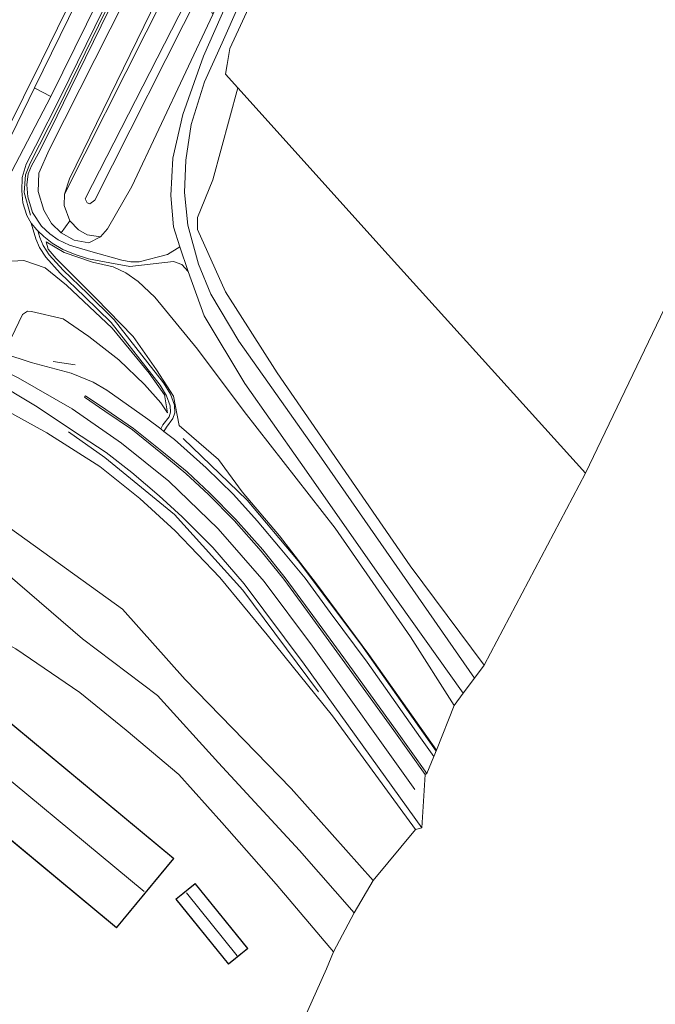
# Model space of a CAD drawing. Extents: x 176032 to 190000, y 318229 to 352878.
# Tile 158 of 184: x 177983 to 178099, y 322356 to 322535. Entities that reach past the tile are written whole.
import ezdxf

# ---------------------------------------------------------------- set-up
doc = ezdxf.new("R2010")
doc.units = 0
for name, color, linetype, lineweight in [('af-bs-doorgang', 253, 'Continuous', 18), ('af-bs-haag', 253, 'haag', 18), ('af-bs-rasterhekwerk', 253, 'hekwerk', 18), ('bp-b5-bomenstruiken', 253, 'Continuous', 18), ('bp-b5-boom', 253, 'Continuous', 18), ('bp-b5-grasland', 253, 'Continuous', 18), ('gw-bs-bodemwatergang', 253, 'Continuous', 18), ('gw-bs-insteekwatergang', 253, 'Continuous', 18), ('gw-bs-kruinlijn', 253, 'Continuous', 18), ('gw-bs-teenlijn', 253, 'Continuous', 18), ('kd-bs-dakrand', 6, 'Continuous', 18), ('kd-bs-maaiveldlijn', 6, 'Continuous', 18), ('kd-bs-nok', 6, 'Continuous', 18), ('kd-bs-opnamedtmgrens', 253, 'Continuous', 18), ('og-b5-bebouwing', 6, 'Continuous', 18), ('og-b5-bekleding', 253, 'Continuous', 18), ('og-b5-grond_ingericht', 253, 'Continuous', 18), ('og-b5-water', 253, 'Continuous', 18), ('og-bs-terreinafscheiding', 7, 'Continuous', 18), ('vh-b5-verh_soort', 253, 'Continuous', 18), ('wh-bs-waterlijn', 253, 'Continuous', 18), ('wm-bs-schrikhek', 253, 'Continuous', 18)]:
    doc.layers.add(name, color=color, linetype=linetype, lineweight=lineweight)
doc.layers.add('viewports', color=7, linetype='Continuous')
doc.linetypes.add('haag', pattern='A,7,-1.5,[1,RTW.shx,S=0.75,R=45,X=0,Y=0],-1.5', length=10)
doc.linetypes.add('hekwerk', pattern='A,7,-1.5,[1,RTW.shx,S=0.75,R=0,X=0,Y=0],-1.5', length=10)

# ---------------------------------------------------------------- blocks, each defined once
blk = doc.blocks.new('x-ref dtb totaal grijs')
at = {"layer": 'af-bs-doorgang'}
for points in [[(178023.326, 322533.923, 44.465), (178021.353, 322529.706, 44.483), (178021.223, 322528.947, 44.491)], [(178021.223, 322528.947, 44.491), (178020.854, 322526.793, 44.502)], [(178020.854, 322526.793, 44.502), (178020.554, 322525.042, 44.531)]]:
    blk.add_polyline3d(points, dxfattribs=at)
at = {"layer": 'af-bs-haag'}
for points in [[(178037.538, 322412.471, 50.117), (178023.743, 322430.977, 50.678), (178011.271, 322444.776, 51.074), (177998.592, 322455.164, 51.57), (177991.987, 322459.826, 51.709)], [(178012.893, 322458.597, 51.522), (178024.515, 322447.408, 50.926), (178033.845, 322436.353, 50.678), (178045.25, 322421.157, 50.025), (178058.932, 322401.67, 49.529)]]:
    blk.add_polyline3d(points, dxfattribs=at)
at = {"layer": 'af-bs-rasterhekwerk'}
for points in [[(178095.409, 322680.805, 44.363), (178068.512, 322626.398, 44.252), (178035.604, 322559.523, 44.352), (178028.633, 322545.542, 44.426), (178023.326, 322533.923, 44.465)], [(178020.554, 322525.042, 44.531), (178022.821, 322522.52, 44.523)], [(178022.821, 322522.52, 44.523), (178050.187, 322492.078, 44.422), (178086.188, 322452.308, 44.431)]]:
    blk.add_polyline3d(points, dxfattribs=at)
at = {"layer": 'bp-b5-bomenstruiken'}
for points in [[(177990.668, 322496.121, 45.979), (177988.897, 322497.803, 46.084), (177987.505, 322500.223, 46.21), (177986.427, 322503.645, 46.354), (177986.584, 322506.953, 46.514), (177988.438, 322511.239, 46.588), (178016.281, 322566.341, 46.941), (178020.466, 322564.032, 44.807), (177992.166, 322505.92, 44.544), (177991.266, 322503.165, 44.505), (177991.179, 322501.093, 44.505), (177992.199, 322498.308, 44.505)], [(178025.223, 322561.345, 42.172), (177995.009, 322502.302, 41.964), (177995.386, 322501.546, 41.964), (177995.842, 322501.419, 41.973), (177996.772, 322502.089, 41.973), (178016.173, 322540.521, 42.095), (178018.299, 322535.922, 44.372), (178003.529, 322504.578, 44.478), (177999.079, 322496.822, 44.444), (177997.812, 322495.408, 44.505), (177995.368, 322495.753, 44.505), (177993.814, 322496.665, 44.505), (177992.199, 322498.308, 44.505), (177991.179, 322501.093, 44.505), (177991.266, 322503.165, 44.505), (178021.02, 322562.253, 44.548), (178021.581, 322563.416, 44.548)], [(178020.466, 322564.032, 44.807), (178021.581, 322563.416, 44.548), (178021.02, 322562.253, 44.548), (177991.266, 322503.165, 44.505), (177992.166, 322505.92, 44.544)], [(177985.851, 322522.471, 44.476), (177988.736, 322520.939, 46.645), (177973.745, 322492.324, 46.175), (177974.333, 322496.155, 45.461), (177975.19, 322500.898, 44.448), (177985.769, 322522.521, 44.448)], [(178062.228, 322409.954, 44.722), (178059.027, 322401.834, 49.525), (178046.669, 322419.269, 50.03), (178037.186, 322432.156, 50.404), (178030.437, 322440.917, 50.73), (178023.619, 322448.903, 50.974), (178019.301, 322454.787, 51.291), (178012.143, 322460.967, 51.465), (178011.09, 322466.317, 50.726), (178008.007, 322471.152, 50.256), (178003.752, 322477.21, 49.377), (177996.938, 322484.207, 48.637), (177989.757, 322491.405, 47.306), (177988.288, 322493.118, 46.889), (177987.919, 322494.477, 46.584), (177991.202, 322492.525, 46.166), (177996.38, 322490.766, 45.279), (178000.108, 322489.898, 44.914), (178002.451, 322488.846, 44.827), (178004.663, 322487.243, 44.757), (178007.706, 322484.365, 44.748), (178015.49, 322474.901, 44.631), (178024.001, 322463.516, 44.635), (178040.53, 322442.306, 44.592), (178054.307, 322422.45, 44.709)], [(177969.75, 322481.045, 45.917), (177972.621, 322485.603, 46.201), (177974.644, 322487.943, 46.21), (177976.974, 322489.692, 46.375), (177980.493, 322490.913, 46.767), (177983.826, 322491.036, 47.241), (177987.729, 322489.754, 47.406), (177991.643, 322486.576, 48.176), (177999.937, 322478.76, 49.408), (178006.651, 322470.545, 50.204), (178009.46, 322466.573, 50.682), (178009.994, 322463.305, 51.378), (178008.818, 322465.101, 51.5), (178005.835, 322468.474, 51.7), (178001.121, 322472.972, 51.774), (177995.703, 322477.212, 51.796), (177990.996, 322480.414, 51.805), (177985.227, 322481.797, 51.979), (177984.523, 322481.814, 51.983), (177983.571, 322481.252, 51.979), (177980.918, 322475.614, 52.213)], [(178047.478, 322378.076, 42.364), (178043.997, 322372.192, 42.364), (178034.04, 322383.561, 42.364), (178019.315, 322399.532, 42.364), (178008.163, 322411.801, 42.364), (177994.512, 322422.144, 42.364), (177972.968, 322440.663, 42.364), (177970.752, 322444.438, 42.364), (177970.548, 322447.445, 42.364), (177971.754, 322448.902, 42.369), (177972.816, 322449.063, 42.369), (177973.551, 322448.616, 42.364), (177981.431, 322442.208, 42.364), (178001.804, 322427.493, 42.364), (178013.261, 322414.683, 42.364), (178032.532, 322394.855, 42.364)]]:
    blk.add_polyline3d(points, close=True, dxfattribs=at)
for points in [[(177977.551, 322465.457, 52.022), (177988.005, 322459.686, 51.778), (177997.703, 322453.518, 51.426), (178004.992, 322447.701, 51.104), (178011.382, 322441.792, 50.921), (178019.568, 322433.302, 50.617), (178028.145, 322422.828, 50.395), (178040.058, 322408.1, 49.856), (178055.219, 322387.379, 49.268), (178047.478, 322378.076, 42.364), (178032.532, 322394.855, 42.364), (178013.261, 322414.683, 42.364), (178001.804, 322427.493, 42.364), (177981.431, 322442.208, 42.364)], [(177972.968, 322440.663, 42.364), (177994.512, 322422.144, 42.364), (178008.163, 322411.801, 42.364), (178019.315, 322399.532, 42.364), (178034.04, 322383.561, 42.364), (178043.997, 322372.192, 42.364), (178040.245, 322365.045, 45.923), (178029.816, 322377.393, 45.923), (178019.89, 322388.622, 45.914), (178012.062, 322397.39, 45.914), (178002.5, 322405.477, 45.914), (177994.023, 322412.34, 45.914), (177982.398, 322420.313, 45.914)]]:
    blk.add_polyline3d(points, dxfattribs=at)
at = {"layer": 'bp-b5-boom'}
blk.add_polyline3d([(178086.188, 322452.308, 44.431), (178067.705, 322417.331, 44.535), (178054.207, 322435.403, 44.587), (178030, 322470.618, 44.731), (178020.588, 322485.364, 44.726), (178015.488, 322496.686, 44.674), (178015.485, 322498.902, 44.674), (178018.266, 322505.764, 44.505), (178022.821, 322522.52, 44.523), (178050.187, 322492.078, 44.422)], close=True, dxfattribs=at)
at = {"layer": 'bp-b5-grasland'}
for points in [[(178072.481, 322691.344, 46.999), (178046.048, 322637.697, 46.828), (178012.661, 322569.569, 46.793), (177988.736, 322520.939, 46.645), (177985.851, 322522.471, 44.476), (177985.769, 322522.521, 44.448), (177993.528, 322538.379, 44.448), (178028.323, 322609.331, 44.518), (178049.604, 322652.686, 44.518), (178069.173, 322692.983, 44.535), (178069.262, 322692.94, 44.55)], [(177997.812, 322495.408, 44.505), (177995.691, 322494.311, 45.114), (177993.017, 322494.774, 45.461), (177990.668, 322496.121, 45.979), (177992.199, 322498.308, 44.505), (177993.814, 322496.665, 44.505), (177995.368, 322495.753, 44.505)], [(178062.228, 322409.954, 44.722), (178054.307, 322422.45, 44.709), (178040.53, 322442.306, 44.592), (178024.001, 322463.516, 44.635), (178015.49, 322474.901, 44.631), (178007.706, 322484.365, 44.748), (178004.663, 322487.243, 44.757), (178002.451, 322488.846, 44.827), (178000.108, 322489.898, 44.914), (177996.38, 322490.766, 45.279), (177991.202, 322492.525, 46.166), (177987.919, 322494.477, 46.584), (177988.288, 322493.118, 46.889), (177989.757, 322491.405, 47.306), (177996.938, 322484.207, 48.637), (178003.752, 322477.21, 49.377), (178008.007, 322471.152, 50.256), (178011.09, 322466.317, 50.726), (178012.143, 322460.967, 51.465), (178019.301, 322454.787, 51.291), (178023.619, 322448.903, 50.974), (178030.437, 322440.917, 50.73), (178037.186, 322432.156, 50.404), (178046.669, 322419.269, 50.03), (178059.027, 322401.834, 49.525), (178058.521, 322400.673, 49.547), (178056.095, 322404.084, 49.582), (178046.36, 322417.843, 50.008), (178039.653, 322426.916, 50.251), (178035.082, 322433.192, 50.46), (178030.566, 322438.652, 50.665), (178026.377, 322443.643, 50.795), (178022.028, 322448.442, 51.039), (178017.053, 322453.275, 51.226), (178011.299, 322458.447, 51.461), (178009.374, 322459.905, 51.585), (178009.821, 322460.691, 51.574), (178011.011, 322462.262, 51.424), (178011.333, 322463.323, 51.112), (178011.268, 322464.72, 50.851), (178010.537, 322466.734, 50.73), (178009.305, 322468.756, 50.5), (178000.324, 322480.241, 49.106), (177995.444, 322485.049, 48.218), (177990.981, 322489.301, 47.667), (177988.451, 322492.124, 47.111), (177987.361, 322493.786, 46.854), (177986.744, 322495.254, 46.589), (177986.387, 322496.453, 46.504), (177987.493, 322495.413, 46.454), (177989.024, 322494.199, 46.297), (177990.933, 322493.083, 46.188), (177993.215, 322492.172, 45.94), (177995.629, 322491.352, 45.527), (177999.483, 322490.621, 45.005), (178003.135, 322489.953, 44.766), (178011.098, 322490.912, 44.67), (178012.626, 322490.34, 44.639), (178013.768, 322489.04, 44.639), (178016.673, 322481.002, 44.626), (178024.107, 322468.643, 44.492), (178034.202, 322454.286, 44.526), (178049.806, 322432.001, 44.635), (178063.906, 322412.205, 44.644)], [(177976.943, 322467.565, 52.122), (177977.858, 322469.423, 52.131), (177986.251, 322464.38, 51.887), (177992.694, 322460.08, 51.705), (177998.852, 322456.044, 51.591), (178003.529, 322452.424, 51.378), (178008.499, 322448.191, 51.191), (178012.715, 322444.357, 51.043), (178018.249, 322438.778, 50.839), (178023.99, 322432.142, 50.639), (178034.923, 322417.523, 50.221), (178056.339, 322387.644, 49.233), (178055.219, 322387.379, 49.268), (178040.058, 322408.1, 49.856), (178028.145, 322422.828, 50.395), (178019.568, 322433.302, 50.617), (178011.382, 322441.792, 50.921), (178004.992, 322447.701, 51.104), (177997.703, 322453.518, 51.426), (177988.005, 322459.686, 51.778), (177977.551, 322465.457, 52.022), (177976.744, 322466.742, 52.096)]]:
    blk.add_polyline3d(points, close=True, dxfattribs=at)
for points in [[(178012.33, 322565.446, 46.923), (177990.494, 322520.904, 46.889), (177985.97, 322511.901, 46.68), (177984.273, 322508.615, 46.497), (177983.548, 322506.193, 46.454), (177983.464, 322503.77, 46.41), (177983.657, 322501.587, 46.406), (177984.385, 322499.284, 46.401), (177985.179, 322497.881, 46.388), (177986.037, 322495.002, 46.593), (177986.695, 322493.434, 46.871), (177987.853, 322491.669, 47.141), (177990.44, 322488.782, 47.706), (177994.92, 322484.514, 48.259), (177999.761, 322479.744, 49.142), (178008.686, 322468.331, 50.526), (178009.857, 322466.409, 50.743), (178010.525, 322464.57, 50.843), (178010.578, 322463.409, 51.078), (178010.329, 322462.599, 51.365), (178009.194, 322461.1, 51.509), (178008.773, 322460.359, 51.522), (178006.447, 322462.121, 51.578), (177998.932, 322467.413, 51.892), (177996.462, 322468.871, 51.887), (177992.474, 322470.52, 51.957), (177985.193, 322472.446, 52.048), (177980.183, 322474.103, 52.166)], [(177980.918, 322475.614, 52.213), (177983.571, 322481.252, 51.979), (177984.523, 322481.814, 51.983), (177985.227, 322481.797, 51.979), (177990.996, 322480.414, 51.805), (177995.703, 322477.212, 51.796), (178001.121, 322472.972, 51.774), (178005.835, 322468.474, 51.7), (178008.818, 322465.101, 51.5), (178009.994, 322463.305, 51.378), (178009.46, 322466.573, 50.682), (178006.651, 322470.545, 50.204), (177999.937, 322478.76, 49.408), (177991.643, 322486.576, 48.176), (177987.729, 322489.754, 47.406), (177983.826, 322491.036, 47.241), (177980.493, 322490.913, 46.767)], [(177973.745, 322492.324, 46.175), (177988.736, 322520.939, 46.645), (178012.661, 322569.569, 46.793)], [(178016.281, 322566.341, 46.941), (177988.438, 322511.239, 46.588), (177986.584, 322506.953, 46.514), (177986.427, 322503.645, 46.354), (177987.505, 322500.223, 46.21), (177988.897, 322497.803, 46.084), (177990.668, 322496.121, 45.979), (177993.017, 322494.774, 45.461), (177995.691, 322494.311, 45.114), (177997.812, 322495.408, 44.505), (177999.079, 322496.822, 44.444), (178003.529, 322504.578, 44.478), (178018.299, 322535.922, 44.372)], [(178021.843, 322540.335, 44.431), (178016.569, 322528.322, 44.513), (178012.819, 322517.693, 44.67), (178010.98, 322509.704, 44.761), (178010.609, 322502.912, 44.761), (178011.098, 322497.229, 44.674), (178012.288, 322493.581, 44.658), (178010.013, 322492.136, 44.692), (178004.837, 322490.825, 44.657), (178003.333, 322490.804, 44.731), (178001.704, 322491.102, 44.787), (177996.041, 322492.682, 45.418), (177992.142, 322493.877, 45.962), (177990.111, 322494.805, 46.223), (177988.568, 322495.906, 46.397), (177987.044, 322497.32, 46.497), (177985.394, 322499.839, 46.493), (177984.543, 322502.664, 46.458), (177984.38, 322504.881, 46.436), (177984.658, 322506.888, 46.523), (177985.212, 322508.312, 46.554), (177986.434, 322510.512, 46.601), (177988.725, 322514.951, 46.762), (177992.26, 322522.268, 46.897), (178016.288, 322571.372, 46.963)], [(178028.633, 322545.542, 44.426), (178023.326, 322533.923, 44.465), (178021.353, 322529.706, 44.483), (178021.223, 322528.947, 44.491), (178020.854, 322526.793, 44.502), (178020.554, 322525.042, 44.531), (178022.821, 322522.52, 44.523), (178018.266, 322505.764, 44.505), (178015.485, 322498.902, 44.674), (178015.488, 322496.686, 44.674), (178020.588, 322485.364, 44.726), (178030, 322470.618, 44.731), (178054.207, 322435.403, 44.587), (178067.705, 322417.331, 44.535), (178065.949, 322414.962, 44.599), (178037.642, 322455.669, 44.605), (178028.263, 322468.902, 44.561), (178023.029, 322476.393, 44.565), (178017.904, 322484.953, 44.596), (178015.638, 322490.372, 44.561), (178013.712, 322497.514, 44.583), (178013.085, 322503.449, 44.592), (178013.366, 322509.335, 44.705), (178014.345, 322515.857, 44.683), (178016.771, 322523.626, 44.605), (178019.97, 322530.731, 44.474), (178023.044, 322537.743, 44.457)]]:
    blk.add_polyline3d(points, dxfattribs=at)
at = {"layer": 'gw-bs-bodemwatergang'}
for points in [[(177995.009, 322502.302, 41.964), (177995.386, 322501.546, 41.964), (177995.842, 322501.419, 41.973), (177996.772, 322502.089, 41.973), (178016.173, 322540.521, 42.095), (178033.258, 322574.364, 42.203), (178064.794, 322637.582, 42.238), (178087.209, 322683.356, 42.21)], [(178025.223, 322561.345, 42.172), (177995.009, 322502.302, 41.964)]]:
    blk.add_polyline3d(points, dxfattribs=at)
at = {"layer": 'gw-bs-insteekwatergang'}
for points in [[(177992.199, 322498.308, 44.505), (177993.814, 322496.665, 44.505), (177995.368, 322495.753, 44.505), (177997.812, 322495.408, 44.505), (177999.079, 322496.822, 44.444), (178003.529, 322504.578, 44.478), (178018.299, 322535.922, 44.372), (178024.079, 322548.189, 44.331), (178056.501, 322613.358, 44.248), (178090.344, 322681.956, 44.324)], [(178021.581, 322563.416, 44.548), (178021.02, 322562.253, 44.548), (177991.266, 322503.165, 44.505)], [(177991.266, 322503.165, 44.505), (177991.179, 322501.093, 44.505), (177992.199, 322498.308, 44.505)]]:
    blk.add_polyline3d(points, dxfattribs=at)
at = {"layer": 'gw-bs-kruinlijn'}
for points in [[(177988.736, 322520.939, 46.645), (178012.661, 322569.569, 46.793), (178046.048, 322637.697, 46.828), (178072.481, 322691.344, 46.999)], [(178074.192, 322690.343, 47.067), (178039.078, 322618.881, 47.032), (178008.327, 322556.24, 46.967), (177990.158, 322518.937, 46.88), (177984.982, 322508.793, 46.519), (177984.154, 322506.68, 46.449), (177983.911, 322503.456, 46.432), (177985.067, 322499.331, 46.432)], [(177990.668, 322496.121, 45.979), (177988.897, 322497.803, 46.084), (177987.505, 322500.223, 46.21), (177986.427, 322503.645, 46.354), (177986.584, 322506.953, 46.514), (177988.438, 322511.239, 46.588), (178016.281, 322566.341, 46.941)], [(177988.736, 322520.939, 46.645), (177973.745, 322492.324, 46.175), (177970.438, 322486.013, 46.071), (177954.752, 322453.299, 46.049)], [(177990.668, 322496.121, 45.979), (177993.017, 322494.774, 45.461), (177995.691, 322494.311, 45.114), (177997.812, 322495.408, 44.505)], [(178059.027, 322401.834, 49.525), (178046.669, 322419.269, 50.03), (178037.186, 322432.156, 50.404), (178030.437, 322440.917, 50.73), (178023.619, 322448.903, 50.974), (178019.301, 322454.787, 51.291), (178012.143, 322460.967, 51.465), (178011.09, 322466.317, 50.726), (178008.007, 322471.152, 50.256), (178003.752, 322477.21, 49.377), (177996.938, 322484.207, 48.637), (177989.757, 322491.405, 47.306), (177988.288, 322493.118, 46.889), (177987.919, 322494.477, 46.584)], [(177980.918, 322475.614, 52.213), (177983.571, 322481.252, 51.979), (177984.523, 322481.814, 51.983), (177985.227, 322481.797, 51.979), (177990.996, 322480.414, 51.805), (177995.703, 322477.212, 51.796), (178001.121, 322472.972, 51.774), (178005.835, 322468.474, 51.7), (178008.818, 322465.101, 51.5), (178009.994, 322463.305, 51.378)], [(177970.134, 322476.109, 52.209), (177982.792, 322469.707, 52.022), (177992.624, 322464.017, 51.883), (178001.612, 322457.797, 51.622), (178010.256, 322450.843, 51.365), (178019.271, 322442.176, 50.987), (178027.611, 322432.582, 50.704), (178036.416, 322420.752, 50.325), (178055.043, 322394.646, 49.542)], [(177976.943, 322467.565, 52.122), (177976.744, 322466.742, 52.096), (177977.551, 322465.457, 52.022), (177988.005, 322459.686, 51.778), (177997.703, 322453.518, 51.426), (178004.992, 322447.701, 51.104), (178011.382, 322441.792, 50.921), (178019.568, 322433.302, 50.617), (178028.145, 322422.828, 50.395), (178040.058, 322408.1, 49.856), (178055.219, 322387.379, 49.268)], [(177982.398, 322420.313, 45.914), (177994.023, 322412.34, 45.914), (178002.5, 322405.477, 45.914), (178012.062, 322397.39, 45.914), (178019.89, 322388.622, 45.914), (178029.816, 322377.393, 45.923), (178040.245, 322365.045, 45.923)]]:
    blk.add_polyline3d(points, dxfattribs=at)
at = {"layer": 'gw-bs-teenlijn'}
for points in [[(178020.466, 322564.032, 44.807), (177992.166, 322505.92, 44.544), (177991.266, 322503.165, 44.505)], [(177987.919, 322494.477, 46.584), (177991.202, 322492.525, 46.166), (177996.38, 322490.766, 45.279), (178000.108, 322489.898, 44.914), (178002.451, 322488.846, 44.827), (178004.663, 322487.243, 44.757), (178007.706, 322484.365, 44.748), (178015.49, 322474.901, 44.631), (178024.001, 322463.516, 44.635), (178040.53, 322442.306, 44.592), (178054.307, 322422.45, 44.709), (178062.228, 322409.954, 44.722)], [(178009.994, 322463.305, 51.378), (178009.46, 322466.573, 50.682), (178006.651, 322470.545, 50.204), (177999.937, 322478.76, 49.408), (177991.643, 322486.576, 48.176), (177987.729, 322489.754, 47.406), (177983.826, 322491.036, 47.241), (177980.493, 322490.913, 46.767), (177976.974, 322489.692, 46.375), (177974.644, 322487.943, 46.21), (177972.621, 322485.603, 46.201), (177969.75, 322481.045, 45.917)], [(178043.997, 322372.192, 42.364), (178034.04, 322383.561, 42.364), (178019.315, 322399.532, 42.364), (178008.163, 322411.801, 42.364), (177994.512, 322422.144, 42.364), (177972.968, 322440.663, 42.364), (177970.752, 322444.438, 42.364), (177970.548, 322447.445, 42.364), (177971.754, 322448.902, 42.369), (177972.816, 322449.063, 42.369), (177973.551, 322448.616, 42.364), (177981.431, 322442.208, 42.364), (178001.804, 322427.493, 42.364), (178013.261, 322414.683, 42.364), (178032.532, 322394.855, 42.364), (178047.478, 322378.076, 42.364)]]:
    blk.add_polyline3d(points, dxfattribs=at)
at = {"layer": 'kd-bs-dakrand'}
for points in [[(178000.733, 322369.524, 52.575), (177965.685, 322398.577, 52.522), (177976.078, 322411.114, 52.566), (178011.126, 322382.061, 52.544), (178000.733, 322369.524, 52.575)], [(178011.589, 322374.694, 48.955), (178015.04, 322377.481, 48.959), (178024.58, 322365.67, 48.959), (178021.129, 322362.883, 48.959), (178011.589, 322374.694, 48.955)]]:
    blk.add_polyline3d(points, dxfattribs=at)
at = {"layer": 'kd-bs-maaiveldlijn'}
for points in [[(177972.015, 322393.265, 46.3), (177965.615, 322398.57, 46.3), (177976.071, 322411.184, 46.3), (178011.196, 322382.068, 46.3), (178000.74, 322369.454, 46.3), (177972.015, 322393.265, 46.3)], [(178011.519, 322374.701, 46.3), (178015.047, 322377.551, 46.3), (178024.65, 322365.663, 46.3), (178021.122, 322362.813, 46.3), (178011.519, 322374.701, 46.3)]]:
    blk.add_polyline3d(points, dxfattribs=at)
at = {"layer": 'kd-bs-nok'}
for points in [[(177971.173, 322404.732, 53.98), (178005.739, 322376.056, 53.984)], [(178013.489, 322375.815, 49.612), (178022.697, 322364.348, 49.582)]]:
    blk.add_polyline3d(points, dxfattribs=at)
at = {"layer": 'kd-bs-opnamedtmgrens'}
for points in [[(178177.401, 322642.472, 44.106), (178162.297, 322611.142, 44.101), (178086.188, 322452.308, 44.431)], [(178067.705, 322417.331, 44.535), (178086.188, 322452.308, 44.431)], [(178065.949, 322414.962, 44.599), (178067.705, 322417.331, 44.535)], [(178063.906, 322412.205, 44.644), (178065.949, 322414.962, 44.599)], [(178062.228, 322409.954, 44.722), (178063.906, 322412.205, 44.644)], [(178059.027, 322401.834, 49.525), (178062.228, 322409.954, 44.722)], [(178058.521, 322400.673, 49.547), (178059.027, 322401.834, 49.525)], [(178057.269, 322397.577, 49.51), (178058.521, 322400.673, 49.547)], [(178056.339, 322387.644, 49.233), (178056.984, 322397.374, 49.512)], [(178056.984, 322397.374, 49.512), (178057.269, 322397.577, 49.51)], [(178047.478, 322378.076, 42.364), (178055.219, 322387.379, 49.268)], [(178055.219, 322387.379, 49.268), (178056.339, 322387.644, 49.233)], [(178043.997, 322372.192, 42.364), (178047.478, 322378.076, 42.364)], [(178040.245, 322365.045, 45.923), (178043.997, 322372.192, 42.364)], [(178039, 322361.948, 45.945), (178040.245, 322365.045, 45.923)], [(178034.548, 322352.102, 45.853), (178039, 322361.948, 45.945)]]:
    blk.add_polyline3d(points, dxfattribs=at)
at = {"layer": 'og-b5-bebouwing'}
for points in [[(177972.015, 322393.265, 46.3), (177965.615, 322398.57, 46.3), (177976.071, 322411.184, 46.3), (178011.196, 322382.068, 46.3), (178000.74, 322369.454, 46.3)], [(178015.047, 322377.551, 46.3), (178024.65, 322365.663, 46.3), (178021.122, 322362.813, 46.3), (178011.519, 322374.701, 46.3)]]:
    blk.add_polyline3d(points, close=True, dxfattribs=at)
at = {"layer": 'og-b5-bekleding'}
blk.add_polyline3d([(178069.173, 322692.983, 44.535), (178049.604, 322652.686, 44.518), (178028.323, 322609.331, 44.518), (177993.528, 322538.379, 44.448), (177985.769, 322522.521, 44.448), (177975.19, 322500.898, 44.448), (177971.837, 322494.046, 44.448), (177947.231, 322444.128, 44.391), (177945.595, 322440.826, 44.389), (177945.063, 322441.132, 44.341), (177944.4, 322441.497, 43.904), (177987.076, 322527.433, 43.904), (178029.334, 322613.824, 43.904), (178068.187, 322693.327, 43.88), (178068.75, 322693.072, 44.389)], close=True, dxfattribs=at)
at = {"layer": 'og-b5-grond_ingericht'}
for points in [[(178177.401, 322642.472, 44.106), (178162.297, 322611.142, 44.101), (178086.188, 322452.308, 44.431), (178050.187, 322492.078, 44.422), (178022.821, 322522.52, 44.523), (178020.554, 322525.042, 44.531), (178020.854, 322526.793, 44.502), (178021.223, 322528.947, 44.491), (178021.353, 322529.706, 44.483), (178023.326, 322533.923, 44.465), (178028.633, 322545.542, 44.426), (178035.604, 322559.523, 44.352), (178068.512, 322626.398, 44.252), (178095.409, 322680.805, 44.363), (178096.332, 322679.975, 43.793)], [(177982.398, 322420.313, 45.914), (177994.023, 322412.34, 45.914), (178002.5, 322405.477, 45.914), (178012.062, 322397.39, 45.914), (178019.89, 322388.622, 45.914), (178029.816, 322377.393, 45.923), (178040.245, 322365.045, 45.923), (178039, 322361.948, 45.945), (178034.548, 322352.102, 45.853), (178030.354, 322346.465, 46.214), (178002.326, 322353.448, 46.219), (177951.535, 322330.277, 46.219), (177908.054, 322355.225, 45.622), (177908.32, 322357.102, 45.612), (177912.2, 322355.553, 45.757), (177924.687, 322380.523, 45.779), (177931.033, 322393.759, 45.75), (177932.89, 322397.383, 45.75), (177952.607, 322437.028, 46.062)], [(177972.015, 322393.265, 46.3), (178000.74, 322369.454, 46.3), (178011.196, 322382.068, 46.3), (177976.071, 322411.184, 46.3), (177965.615, 322398.57, 46.3)], [(178011.519, 322374.701, 46.3), (178021.122, 322362.813, 46.3), (178024.65, 322365.663, 46.3), (178015.047, 322377.551, 46.3)]]:
    blk.add_polyline3d(points, close=True, dxfattribs=at)
at = {"layer": 'og-b5-water'}
for points in [[(178068.187, 322693.327, 43.88), (178029.334, 322613.824, 43.904), (177987.076, 322527.433, 43.904), (177944.4, 322441.497, 43.904), (177944.25, 322441.196, 43.904), (177911.859, 322374.64, 43.904), (177909.843, 322370.217, 43.904), (177908.587, 322367.462, 43.904), (177906.816, 322362.141, 43.904), (177905.717, 322357.11, 43.904), (177905.366, 322355.466, 43.823), (177862.828, 322377.374, 43.893), (177894.488, 322441.887, 43.904), (177917.303, 322488.632, 43.904), (177939.48, 322533.498, 43.904), (177966.566, 322588.901, 43.904), (177992.906, 322642.58, 43.904), (178021.526, 322700.965, 43.904), (178026.895, 322711.44, 43.884)], [(178087.209, 322683.356, 42.21), (178064.794, 322637.582, 42.238), (178033.258, 322574.364, 42.203), (178016.173, 322540.521, 42.095), (177996.772, 322502.089, 41.973), (177995.842, 322501.419, 41.973), (177995.386, 322501.546, 41.964), (177995.009, 322502.302, 41.964), (178025.223, 322561.345, 42.172), (178028.63, 322568.004, 42.195), (178056.765, 322625.206, 42.195), (178085.708, 322684.061, 42.21)]]:
    blk.add_polyline3d(points, close=True, dxfattribs=at)
at = {"layer": 'og-bs-terreinafscheiding'}
for points in [[(178069.173, 322692.983, 44.535), (178049.604, 322652.686, 44.518), (178028.323, 322609.331, 44.518), (177993.528, 322538.379, 44.448), (177985.769, 322522.521, 44.448)], [(178073.951, 322690.704, 47.188), (178040.744, 322623.486, 47.045), (178012.33, 322565.446, 46.923), (177990.494, 322520.904, 46.889), (177985.97, 322511.901, 46.68), (177984.273, 322508.615, 46.497), (177983.548, 322506.193, 46.454), (177983.464, 322503.77, 46.41), (177983.657, 322501.587, 46.406), (177984.385, 322499.284, 46.401), (177985.179, 322497.881, 46.388)], [(178012.288, 322493.581, 44.658), (178010.013, 322492.136, 44.692), (178004.837, 322490.825, 44.657), (178003.333, 322490.804, 44.731), (178001.704, 322491.102, 44.787), (177996.041, 322492.682, 45.418), (177992.142, 322493.877, 45.962), (177990.111, 322494.805, 46.223), (177988.568, 322495.906, 46.397), (177987.044, 322497.32, 46.497), (177985.394, 322499.839, 46.493), (177984.543, 322502.664, 46.458), (177984.38, 322504.881, 46.436), (177984.658, 322506.888, 46.523), (177985.212, 322508.312, 46.554), (177986.434, 322510.512, 46.601), (177988.725, 322514.951, 46.762), (177992.26, 322522.268, 46.897), (178016.288, 322571.372, 46.963), (178044.305, 322628.626, 47.084), (178068.012, 322676.783, 47.028), (178074.744, 322690.232, 47.278)], [(178091.912, 322681.728, 44.509), (178051.759, 322600.853, 44.322), (178029.346, 322555.771, 44.387), (178021.843, 322540.335, 44.431), (178016.569, 322528.322, 44.513), (178012.819, 322517.693, 44.67), (178010.98, 322509.704, 44.761), (178010.609, 322502.912, 44.761), (178011.098, 322497.229, 44.674), (178012.288, 322493.581, 44.658)], [(178093.722, 322680.638, 44.526), (178063.423, 322619.481, 44.344), (178032.85, 322557.522, 44.4), (178023.044, 322537.743, 44.457), (178019.97, 322530.731, 44.474), (178016.771, 322523.626, 44.605), (178014.345, 322515.857, 44.683), (178013.366, 322509.335, 44.705), (178013.085, 322503.449, 44.592), (178013.712, 322497.514, 44.583), (178015.638, 322490.372, 44.561), (178017.904, 322484.953, 44.596), (178023.029, 322476.393, 44.565), (178028.263, 322468.902, 44.561), (178037.642, 322455.669, 44.605), (178065.949, 322414.962, 44.599)], [(177985.769, 322522.521, 44.448), (177975.19, 322500.898, 44.448), (177971.837, 322494.046, 44.448), (177947.231, 322444.128, 44.391), (177945.595, 322440.826, 44.389)], [(177985.851, 322522.471, 44.476), (177985.769, 322522.521, 44.448)], [(177988.736, 322520.939, 46.645), (177985.851, 322522.471, 44.476)], [(178022.821, 322522.52, 44.523), (178018.266, 322505.764, 44.505), (178015.485, 322498.902, 44.674), (178015.488, 322496.686, 44.674), (178020.588, 322485.364, 44.726), (178030, 322470.618, 44.731), (178054.207, 322435.403, 44.587), (178067.705, 322417.331, 44.535)], [(178008.773, 322460.359, 51.522), (178009.194, 322461.1, 51.509), (178010.329, 322462.599, 51.365), (178010.578, 322463.409, 51.078), (178010.525, 322464.57, 50.843), (178009.857, 322466.409, 50.743), (178008.686, 322468.331, 50.526), (177999.761, 322479.744, 49.142), (177994.92, 322484.514, 48.259), (177990.44, 322488.782, 47.706), (177987.853, 322491.669, 47.141), (177986.695, 322493.434, 46.871), (177986.037, 322495.002, 46.593), (177985.179, 322497.881, 46.388)], [(177985.179, 322497.881, 46.388), (177986.227, 322496.642, 46.454), (177986.387, 322496.453, 46.504)], [(177992.199, 322498.308, 44.505), (177990.668, 322496.121, 45.979)], [(177986.387, 322496.453, 46.504), (177987.493, 322495.413, 46.454), (177989.024, 322494.199, 46.297), (177990.933, 322493.083, 46.188), (177993.215, 322492.172, 45.94), (177995.629, 322491.352, 45.527), (177999.483, 322490.621, 45.005), (178003.135, 322489.953, 44.766), (178011.098, 322490.912, 44.67), (178012.626, 322490.34, 44.639), (178013.768, 322489.04, 44.639)], [(178009.374, 322459.905, 51.585), (178009.821, 322460.691, 51.574), (178011.011, 322462.262, 51.424), (178011.333, 322463.323, 51.112), (178011.268, 322464.72, 50.851), (178010.537, 322466.734, 50.73), (178009.305, 322468.756, 50.5), (178000.324, 322480.241, 49.106), (177995.444, 322485.049, 48.218), (177990.981, 322489.301, 47.667), (177988.451, 322492.124, 47.111), (177987.361, 322493.786, 46.854), (177986.744, 322495.254, 46.589), (177986.387, 322496.453, 46.504)], [(178012.288, 322493.581, 44.658), (178013.768, 322489.04, 44.639)], [(178013.768, 322489.04, 44.639), (178016.673, 322481.002, 44.626), (178024.107, 322468.643, 44.492), (178034.202, 322454.286, 44.526), (178049.806, 322432.001, 44.635), (178063.906, 322412.205, 44.644)], [(177980.183, 322474.103, 52.166), (177985.193, 322472.446, 52.048), (177992.474, 322470.52, 51.957), (177996.462, 322468.871, 51.887), (177998.932, 322467.413, 51.892), (178006.447, 322462.121, 51.578), (178008.773, 322460.359, 51.522)], [(178056.339, 322387.644, 49.233), (178034.923, 322417.523, 50.221), (178023.99, 322432.142, 50.639), (178018.249, 322438.778, 50.839), (178012.715, 322444.357, 51.043), (178008.499, 322448.191, 51.191), (178003.529, 322452.424, 51.378), (177998.852, 322456.044, 51.591), (177992.694, 322460.08, 51.705), (177986.251, 322464.38, 51.887), (177977.858, 322469.423, 52.131)], [(178056.984, 322397.374, 49.512), (178051.277, 322405.406, 49.769), (178041.827, 322418.434, 50.151), (178035.536, 322427.1, 50.412), (178031.181, 322432.997, 50.621), (178027.108, 322438.117, 50.76), (178022.14, 322443.662, 51.013), (178017.502, 322448.432, 51.156), (178013.367, 322452.274, 51.309), (178008.773, 322456.04, 51.491), (178003.616, 322460.19, 51.657), (177998.596, 322463.605, 51.865), (177994.904, 322466.13, 51.909), (177995.102, 322466.419, 51.91)], [(178057.269, 322397.577, 49.51), (178051.561, 322405.61, 49.767), (178042.11, 322418.64, 50.149), (178035.818, 322427.307, 50.41), (178031.459, 322433.21, 50.619), (178027.375, 322438.343, 50.759), (178022.396, 322443.901, 51.012), (178017.747, 322448.682, 51.156), (178013.597, 322452.538, 51.309), (178008.994, 322456.312, 51.491), (178003.825, 322460.471, 51.658), (177998.793, 322463.894, 51.866), (177995.102, 322466.419, 51.91)], [(178008.773, 322460.359, 51.522), (178009.374, 322459.905, 51.585)], [(178009.374, 322459.905, 51.585), (178011.299, 322458.447, 51.461), (178017.053, 322453.275, 51.226), (178022.028, 322448.442, 51.039), (178026.377, 322443.643, 50.795), (178030.566, 322438.652, 50.665), (178035.082, 322433.192, 50.46), (178039.653, 322426.916, 50.251), (178046.36, 322417.843, 50.008), (178056.095, 322404.084, 49.582), (178058.521, 322400.673, 49.547)]]:
    blk.add_polyline3d(points, dxfattribs=at)
at = {"layer": 'vh-b5-verh_soort'}
for points in [[(178016.288, 322571.372, 46.963), (177992.26, 322522.268, 46.897), (177988.725, 322514.951, 46.762), (177986.434, 322510.512, 46.601), (177985.212, 322508.312, 46.554), (177984.658, 322506.888, 46.523), (177984.38, 322504.881, 46.436), (177984.543, 322502.664, 46.458), (177985.394, 322499.839, 46.493), (177987.044, 322497.32, 46.497), (177988.568, 322495.906, 46.397), (177990.111, 322494.805, 46.223), (177992.142, 322493.877, 45.962), (177996.041, 322492.682, 45.418), (178001.704, 322491.102, 44.787), (178003.333, 322490.804, 44.731), (178004.837, 322490.825, 44.657), (178010.013, 322492.136, 44.692), (178012.288, 322493.581, 44.658), (178013.768, 322489.04, 44.639), (178012.626, 322490.34, 44.639), (178011.098, 322490.912, 44.67), (178003.135, 322489.953, 44.766), (177999.483, 322490.621, 45.005), (177995.629, 322491.352, 45.527), (177993.215, 322492.172, 45.94), (177990.933, 322493.083, 46.188), (177989.024, 322494.199, 46.297), (177987.493, 322495.413, 46.454), (177986.387, 322496.453, 46.504), (177986.227, 322496.642, 46.454), (177985.179, 322497.881, 46.388), (177984.385, 322499.284, 46.401), (177983.657, 322501.587, 46.406), (177983.464, 322503.77, 46.41), (177983.548, 322506.193, 46.454), (177984.273, 322508.615, 46.497), (177985.97, 322511.901, 46.68), (177990.494, 322520.904, 46.889), (178012.33, 322565.446, 46.923)], [(178023.044, 322537.743, 44.457), (178019.97, 322530.731, 44.474), (178016.771, 322523.626, 44.605), (178014.345, 322515.857, 44.683), (178013.366, 322509.335, 44.705), (178013.085, 322503.449, 44.592), (178013.712, 322497.514, 44.583), (178015.638, 322490.372, 44.561), (178017.904, 322484.953, 44.596), (178023.029, 322476.393, 44.565), (178028.263, 322468.902, 44.561), (178037.642, 322455.669, 44.605), (178065.949, 322414.962, 44.599), (178063.906, 322412.205, 44.644), (178049.806, 322432.001, 44.635), (178034.202, 322454.286, 44.526), (178024.107, 322468.643, 44.492), (178016.673, 322481.002, 44.626), (178013.768, 322489.04, 44.639), (178012.288, 322493.581, 44.658), (178011.098, 322497.229, 44.674), (178010.609, 322502.912, 44.761), (178010.98, 322509.704, 44.761), (178012.819, 322517.693, 44.67), (178016.569, 322528.322, 44.513), (178021.843, 322540.335, 44.431)], [(177980.183, 322474.103, 52.166), (177985.193, 322472.446, 52.048), (177992.474, 322470.52, 51.957), (177996.462, 322468.871, 51.887), (177998.932, 322467.413, 51.892), (178006.447, 322462.121, 51.578), (178008.773, 322460.359, 51.522), (178009.374, 322459.905, 51.585), (178011.299, 322458.447, 51.461), (178017.053, 322453.275, 51.226), (178022.028, 322448.442, 51.039), (178026.377, 322443.643, 50.795), (178030.566, 322438.652, 50.665), (178035.082, 322433.192, 50.46), (178039.653, 322426.916, 50.251), (178046.36, 322417.843, 50.008), (178056.095, 322404.084, 49.582), (178058.521, 322400.673, 49.547), (178057.269, 322397.577, 49.51), (178051.561, 322405.61, 49.767), (178042.11, 322418.64, 50.149), (178035.818, 322427.307, 50.41), (178031.459, 322433.21, 50.619), (178027.375, 322438.343, 50.759), (178022.396, 322443.901, 51.012), (178017.747, 322448.682, 51.156), (178013.597, 322452.538, 51.309), (178008.994, 322456.312, 51.491), (178003.825, 322460.471, 51.658), (177998.793, 322463.894, 51.866), (177995.102, 322466.419, 51.91), (177994.904, 322466.13, 51.909), (177998.596, 322463.605, 51.865), (178003.616, 322460.19, 51.657), (178008.773, 322456.04, 51.491), (178013.367, 322452.274, 51.309), (178017.502, 322448.432, 51.156), (178022.14, 322443.662, 51.013), (178027.108, 322438.117, 50.76), (178031.181, 322432.997, 50.621), (178035.536, 322427.1, 50.412), (178041.827, 322418.434, 50.151), (178051.277, 322405.406, 49.769), (178056.984, 322397.374, 49.512), (178056.339, 322387.644, 49.233), (178034.923, 322417.523, 50.221), (178023.99, 322432.142, 50.639), (178018.249, 322438.778, 50.839), (178012.715, 322444.357, 51.043), (178008.499, 322448.191, 51.191), (178003.529, 322452.424, 51.378), (177998.852, 322456.044, 51.591), (177992.694, 322460.08, 51.705), (177986.251, 322464.38, 51.887), (177977.858, 322469.423, 52.131)]]:
    blk.add_polyline3d(points, dxfattribs=at)
for points in [[(178009.374, 322459.905, 51.585), (178008.773, 322460.359, 51.522), (178009.194, 322461.1, 51.509), (178010.329, 322462.599, 51.365), (178010.578, 322463.409, 51.078), (178010.525, 322464.57, 50.843), (178009.857, 322466.409, 50.743), (178008.686, 322468.331, 50.526), (177999.761, 322479.744, 49.142), (177994.92, 322484.514, 48.259), (177990.44, 322488.782, 47.706), (177987.853, 322491.669, 47.141), (177986.695, 322493.434, 46.871), (177986.037, 322495.002, 46.593), (177985.179, 322497.881, 46.388), (177986.227, 322496.642, 46.454), (177986.387, 322496.453, 46.504), (177986.744, 322495.254, 46.589), (177987.361, 322493.786, 46.854), (177988.451, 322492.124, 47.111), (177990.981, 322489.301, 47.667), (177995.444, 322485.049, 48.218), (178000.324, 322480.241, 49.106), (178009.305, 322468.756, 50.5), (178010.537, 322466.734, 50.73), (178011.268, 322464.72, 50.851), (178011.333, 322463.323, 51.112), (178011.011, 322462.262, 51.424), (178009.821, 322460.691, 51.574)], [(178057.269, 322397.577, 49.51), (178056.984, 322397.374, 49.512), (178051.277, 322405.406, 49.769), (178041.827, 322418.434, 50.151), (178035.536, 322427.1, 50.412), (178031.181, 322432.997, 50.621), (178027.108, 322438.117, 50.76), (178022.14, 322443.662, 51.013), (178017.502, 322448.432, 51.156), (178013.367, 322452.274, 51.309), (178008.773, 322456.04, 51.491), (178003.616, 322460.19, 51.657), (177998.596, 322463.605, 51.865), (177994.904, 322466.13, 51.909), (177995.102, 322466.419, 51.91), (177998.793, 322463.894, 51.866), (178003.825, 322460.471, 51.658), (178008.994, 322456.312, 51.491), (178013.597, 322452.538, 51.309), (178017.747, 322448.682, 51.156), (178022.396, 322443.901, 51.012), (178027.375, 322438.343, 50.759), (178031.459, 322433.21, 50.619), (178035.818, 322427.307, 50.41), (178042.11, 322418.64, 50.149), (178051.561, 322405.61, 49.767)]]:
    blk.add_polyline3d(points, close=True, dxfattribs=at)
at = {"layer": 'wh-bs-waterlijn'}
blk.add_polyline3d([(178068.187, 322693.327, 43.88), (178029.334, 322613.824, 43.904), (177987.076, 322527.433, 43.904), (177944.4, 322441.497, 43.904), (177944.25, 322441.196, 43.904), (177911.859, 322374.64, 43.904), (177909.843, 322370.217, 43.904), (177908.587, 322367.462, 43.904), (177906.816, 322362.141, 43.904), (177905.717, 322357.11, 43.904), (177905.366, 322355.466, 43.823)], dxfattribs=at)
at = {"layer": 'wm-bs-schrikhek'}
blk.add_polyline3d([(177989.167, 322472.641, 51.905), (177993.215, 322472.056, 51.9)], dxfattribs=at)

msp = doc.modelspace()

# ---------------------------------------------------------------- block references
at = {"layer": 'viewports'}
msp.add_blockref('x-ref dtb totaal grijs', (0, 0), dxfattribs=at)

doc.saveas('drawing.dxf')
